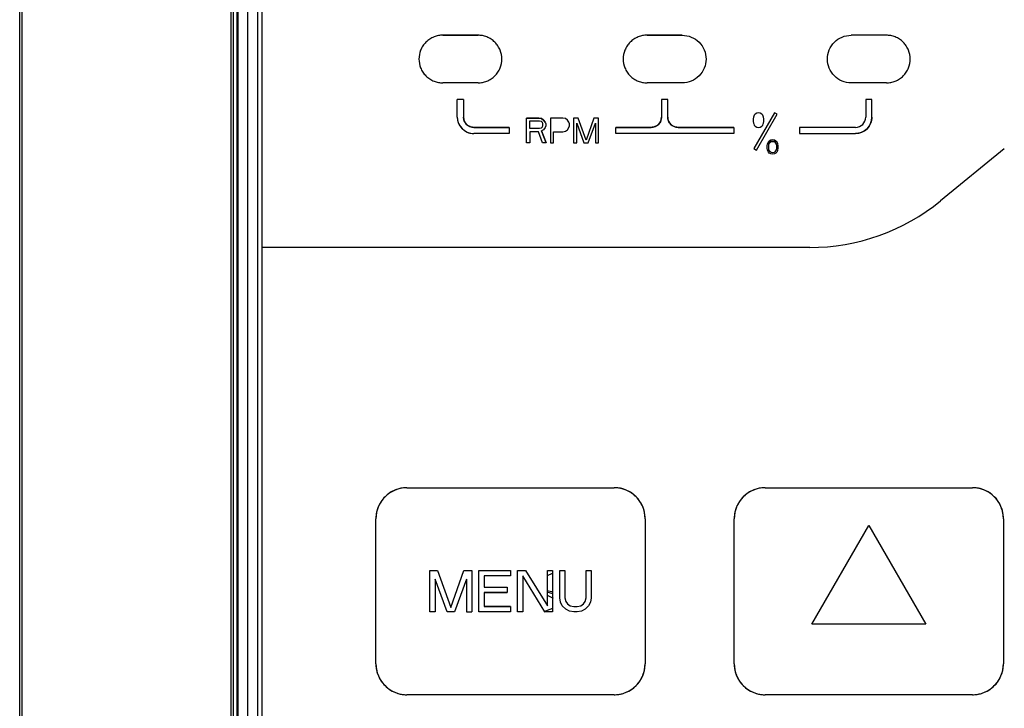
# Model space of a CAD drawing. Header units: millimetres. Extents: x 0 to 423, y 0 to 297.
# Tile 6 of 41: x 117 to 127, y 198 to 205. Entities that reach past the tile are written whole.
import ezdxf

# ---------------------------------------------------------------- set-up
doc = ezdxf.new("R2010")
doc.units = ezdxf.units.MM
doc.layers.add('实线', color=2, linetype='Continuous', lineweight=25)

msp = doc.modelspace()

# ---------------------------------------------------------------- linework, layer by layer
at = {"layer": '实线', "color": 2, "linetype": 'Continuous', "lineweight": 25, "true_color": 0xffff00}
for p, q in [((117.4039, 189.2466), (117.4039, 216.1281)), ((117.4263, 189.2116), (117.4263, 216.1281)), ((119.4437, 211.5892), (119.4436, 192.1794)), ((119.4644, 211.5786), (119.4644, 192.1786)), ((119.5044, 192.1786), (119.5044, 211.5786)), ((119.6039, 211.5725), (119.6039, 192.1725)), ((119.7039, 192.1725), (119.7039, 211.5725)), ((119.7439, 202.6124), (119.7439, 211.5324)), ((119.5092, 206.7486), (119.5092, 197.7486)), ((121.8299, 204.6624), (121.4899, 204.6624)), ((121.4899, 204.6623), (121.8299, 204.6623)), ((123.8019, 204.6624), (123.4619, 204.6624)), ((123.4619, 204.6623), (123.4619, 204.6624)), ((123.4619, 204.6623), (123.8019, 204.6623)), ((123.8019, 204.6623), (123.8019, 204.6624)), ((125.4339, 204.6624), (125.4339, 204.6623)), ((125.7739, 204.6624), (125.4339, 204.6624)), ((125.7739, 204.6623), (125.4339, 204.6623)), ((124.0319, 204.4323), (124.0319, 204.4324)), ((121.8299, 204.2023), (121.4899, 204.2023)), ((123.8019, 204.2023), (123.4619, 204.2023)), ((123.8019, 204.2023), (123.8019, 204.2024)), ((125.7739, 204.2023), (125.4339, 204.2023)), ((121.6899, 204.0424), (121.6299, 204.0424)), ((121.6299, 203.8724), (121.6299, 204.0424)), ((121.6899, 204.0424), (121.6299, 204.0424)), ((121.6899, 204.0424), (121.6899, 203.8724)), ((123.6619, 204.0424), (123.6019, 204.0424)), ((123.6019, 204.0424), (123.6019, 203.8724)), ((123.6619, 204.0424), (123.6019, 204.0424)), ((123.6619, 203.8724), (123.6619, 204.0424)), ((125.5739, 204.0424), (125.5739, 203.8724)), ((125.6339, 204.0424), (125.5739, 204.0424)), ((125.6339, 203.8724), (125.6339, 204.0424)), ((123.6019, 203.8724), (123.6019, 203.8724)), ((123.6619, 203.8724), (123.6619, 203.8724)), ((124.4894, 203.8707), (124.4865, 203.8558)), ((124.4923, 203.8797), (124.4894, 203.8707)), ((124.4981, 203.8916), (124.4923, 203.8797)), ((124.6935, 203.9135), (124.4935, 203.5671)), ((124.5068, 203.9005), (124.4981, 203.8916)), ((124.5212, 203.9095), (124.5068, 203.9005)), ((124.5195, 203.5521), (124.7195, 203.8985)), ((124.5385, 203.9124), (124.5212, 203.9095)), ((124.5559, 203.9095), (124.5385, 203.9124)), ((124.5703, 203.9005), (124.5559, 203.9095)), ((124.579, 203.8916), (124.5703, 203.9005)), ((124.5848, 203.8797), (124.579, 203.8916)), ((124.5877, 203.8707), (124.5848, 203.8797)), ((124.5905, 203.8558), (124.5877, 203.8707)), ((124.7195, 203.8985), (124.6935, 203.9135)), ((125.6339, 203.8724), (125.6339, 203.8724)), ((122.1299, 203.7724), (121.7899, 203.7724)), ((121.7899, 203.7724), (122.1299, 203.7724)), ((122.1299, 203.7724), (122.1299, 203.7724)), ((122.1299, 203.7724), (122.1299, 203.7124)), ((122.2989, 203.8624), (122.2989, 203.8624)), ((122.4187, 203.8624), (122.2989, 203.8624)), ((122.2989, 203.6224), (122.2989, 203.8624)), ((122.2989, 203.8624), (122.4187, 203.8624)), ((122.3288, 203.8369), (122.4237, 203.8369)), ((122.3288, 203.7603), (122.3288, 203.8369)), ((122.4437, 203.8573), (122.4187, 203.8624)), ((122.4187, 203.8624), (122.4437, 203.8573)), ((122.4237, 203.8369), (122.4387, 203.8318)), ((122.4387, 203.8318), (122.4487, 203.8216)), ((122.4487, 203.7756), (122.4387, 203.7654)), ((122.4636, 203.842), (122.4437, 203.8573)), ((122.4437, 203.8573), (122.4636, 203.842)), ((122.4487, 203.8216), (122.4536, 203.8062)), ((122.4536, 203.7909), (122.4487, 203.7756)), ((122.4536, 203.8062), (122.4536, 203.7909)), ((122.4786, 203.8216), (122.4636, 203.842)), ((122.4636, 203.842), (122.4786, 203.8216)), ((122.4786, 203.7705), (122.4636, 203.7501)), ((122.4786, 203.8216), (122.4786, 203.8216)), ((122.4786, 203.8216), (122.4836, 203.8062)), ((122.4836, 203.7858), (122.4786, 203.7705)), ((122.4836, 203.8062), (122.4836, 203.8063)), ((122.4836, 203.8062), (122.4836, 203.7858)), ((122.5285, 203.8624), (122.5285, 203.6224)), ((122.6484, 203.8624), (122.5285, 203.8624)), ((122.6733, 203.8573), (122.6484, 203.8624)), ((122.6933, 203.842), (122.6733, 203.8573)), ((122.7083, 203.8216), (122.6933, 203.842)), ((122.6933, 203.7501), (122.7083, 203.7705)), ((122.7133, 203.8063), (122.7083, 203.8216)), ((122.7083, 203.7705), (122.7133, 203.7858)), ((122.7133, 203.7858), (122.7133, 203.8063)), ((122.7532, 203.8624), (122.7532, 203.6224)), ((122.7982, 203.8624), (122.7532, 203.8624)), ((122.7832, 203.8114), (122.8531, 203.6224)), ((122.7832, 203.6224), (122.7832, 203.8114)), ((122.873, 203.648), (122.7982, 203.8624)), ((122.9479, 203.8624), (122.873, 203.648)), ((122.893, 203.6224), (122.9629, 203.8114)), ((122.9929, 203.8624), (122.9479, 203.8624)), ((122.9629, 203.8114), (122.9629, 203.6224)), ((122.9929, 203.6224), (122.9929, 203.8624)), ((123.1619, 203.7724), (123.5019, 203.7724)), ((123.1619, 203.7124), (123.1619, 203.7724)), ((123.1619, 203.7724), (123.1619, 203.7724)), ((123.5019, 203.7724), (123.1619, 203.7724)), ((123.5019, 203.7724), (123.5019, 203.7724)), ((123.7619, 203.7724), (124.3019, 203.7724)), ((124.3019, 203.7724), (123.7619, 203.7724)), ((124.3019, 203.7724), (124.3019, 203.7124)), ((124.3019, 203.7724), (124.3019, 203.7724)), ((124.4865, 203.8558), (124.4865, 203.829)), ((124.4865, 203.829), (124.4894, 203.8141)), ((124.4894, 203.8141), (124.4923, 203.8052)), ((124.4923, 203.8052), (124.4981, 203.7933)), ((124.4981, 203.7933), (124.5068, 203.7843)), ((124.5068, 203.7843), (124.5212, 203.7754)), ((124.5212, 203.7754), (124.5385, 203.7724)), ((124.5385, 203.7724), (124.5559, 203.7754)), ((124.5559, 203.7754), (124.5703, 203.7843)), ((124.5703, 203.7843), (124.579, 203.7933)), ((124.579, 203.7933), (124.5848, 203.8052)), ((124.5848, 203.8052), (124.5877, 203.8141)), ((124.5877, 203.8141), (124.5905, 203.829)), ((124.5905, 203.829), (124.5905, 203.8558)), ((125.4739, 203.7724), (124.9339, 203.7724)), ((124.9339, 203.7724), (124.9339, 203.7124)), ((122.1299, 203.7124), (121.7899, 203.7124)), ((122.4237, 203.7603), (122.3288, 203.7603)), ((122.4137, 203.7297), (122.3288, 203.7297)), ((122.3288, 203.7297), (122.3288, 203.6224)), ((122.4536, 203.6224), (122.4137, 203.7297)), ((122.4387, 203.7654), (122.4237, 203.7603)), ((122.4636, 203.7501), (122.4437, 203.7399)), ((122.4886, 203.6224), (122.4437, 203.7399)), ((122.4437, 203.7399), (122.4886, 203.6224)), ((122.5585, 203.7297), (122.6484, 203.7297)), ((122.5585, 203.6224), (122.5585, 203.7297)), ((122.6484, 203.7297), (122.6733, 203.7348)), ((122.6733, 203.7348), (122.6933, 203.7501)), ((124.3019, 203.7124), (123.1619, 203.7124)), ((124.9339, 203.7124), (125.4739, 203.7124)), ((125.4739, 203.7124), (125.4739, 203.7124)), ((122.3288, 203.6224), (122.2989, 203.6224)), ((122.4886, 203.6224), (122.4536, 203.6224)), ((122.4886, 203.6224), (122.4886, 203.6224)), ((122.5285, 203.6224), (122.5585, 203.6224)), ((122.7532, 203.6224), (122.7832, 203.6224)), ((122.8531, 203.6224), (122.893, 203.6224)), ((122.9629, 203.6224), (122.9929, 203.6224)), ((124.6225, 203.5958), (124.6254, 203.6107)), ((124.6225, 203.5958), (124.6225, 203.5958)), ((124.6225, 203.569), (124.6225, 203.5958)), ((124.6254, 203.6107), (124.6283, 203.6197)), ((124.6254, 203.6107), (124.6254, 203.6107)), ((124.6341, 203.6316), (124.6283, 203.6197)), ((124.6283, 203.6197), (124.6341, 203.6316)), ((124.6283, 203.6197), (124.6283, 203.6197)), ((124.6428, 203.6405), (124.6341, 203.6316)), ((124.6341, 203.6316), (124.6428, 203.6405)), ((124.637, 203.5928), (124.6399, 203.6107)), ((124.637, 203.572), (124.637, 203.5928)), ((124.6399, 203.6107), (124.6514, 203.6286)), ((124.6572, 203.6495), (124.6428, 203.6405)), ((124.6428, 203.6405), (124.6572, 203.6494)), ((124.6514, 203.6286), (124.6601, 203.6345)), ((124.6745, 203.6524), (124.6572, 203.6495)), ((124.6572, 203.6494), (124.6745, 203.6524)), ((124.6601, 203.6345), (124.6745, 203.6375)), ((124.6919, 203.6495), (124.6745, 203.6524)), ((124.6745, 203.6524), (124.6919, 203.6494)), ((124.6745, 203.6375), (124.689, 203.6345)), ((124.689, 203.6345), (124.6977, 203.6286)), ((124.7063, 203.6405), (124.6919, 203.6495)), ((124.6919, 203.6494), (124.7063, 203.6405)), ((124.6977, 203.6286), (124.7092, 203.6107)), ((124.715, 203.6316), (124.7063, 203.6405)), ((124.7063, 203.6405), (124.715, 203.6316)), ((124.7092, 203.6107), (124.7121, 203.5928)), ((124.7121, 203.5928), (124.7121, 203.572)), ((124.7208, 203.6197), (124.715, 203.6316)), ((124.715, 203.6316), (124.7208, 203.6197)), ((124.7208, 203.6197), (124.7208, 203.6197)), ((124.7208, 203.6197), (124.7237, 203.6107)), ((124.7237, 203.6107), (124.7237, 203.6107)), ((124.7237, 203.6107), (124.7265, 203.5958)), ((124.7265, 203.5958), (124.7265, 203.5958)), ((124.7265, 203.5958), (124.7265, 203.569)), ((124.4935, 203.5671), (124.5195, 203.5521)), ((124.6225, 203.569), (124.6225, 203.569)), ((124.6254, 203.5541), (124.6225, 203.569)), ((124.6283, 203.5452), (124.6254, 203.5541)), ((124.6341, 203.5333), (124.6283, 203.5452)), ((124.6428, 203.5243), (124.6341, 203.5333)), ((124.6399, 203.5541), (124.637, 203.572)), ((124.6514, 203.5362), (124.6399, 203.5541)), ((124.6572, 203.5154), (124.6428, 203.5243)), ((124.6601, 203.5303), (124.6514, 203.5362)), ((124.6745, 203.5124), (124.6572, 203.5154)), ((124.6745, 203.5273), (124.6601, 203.5303)), ((124.689, 203.5303), (124.6745, 203.5273)), ((124.6919, 203.5154), (124.6745, 203.5124)), ((124.6977, 203.5362), (124.689, 203.5303)), ((124.7063, 203.5243), (124.6919, 203.5154)), ((124.7092, 203.5541), (124.6977, 203.5362)), ((124.715, 203.5333), (124.7063, 203.5243)), ((124.7121, 203.572), (124.7092, 203.5541)), ((124.7208, 203.5452), (124.715, 203.5333)), ((124.7237, 203.5541), (124.7208, 203.5452)), ((124.7265, 203.569), (124.7237, 203.5541)), ((124.7265, 203.569), (124.7265, 203.569)), ((126.9124, 203.5636), (126.2953, 203.0613)), ((126.9124, 203.5636), (126.2953, 203.0613)), ((119.7439, 192.2124), (119.7439, 202.6124)), ((125.0328, 202.6124), (119.7439, 202.6124)), ((119.7439, 202.6124), (119.7439, 202.6124)), ((125.0328, 202.6124), (119.7439, 202.6124)), ((121.1439, 200.2924), (123.1439, 200.2924)), ((121.1439, 200.2924), (123.1439, 200.2924)), ((124.6039, 200.2924), (126.6039, 200.2924)), ((124.6039, 200.2924), (126.6039, 200.2924)), ((120.8439, 198.5924), (120.8439, 199.9924)), ((123.4439, 199.9924), (123.4439, 198.5924)), ((124.3039, 198.5924), (124.3039, 199.9924)), ((126.9039, 199.9924), (126.9039, 198.5924)), ((125.0539, 198.9748), (125.6039, 199.9275)), ((125.0539, 198.9749), (125.6039, 199.9275)), ((125.58, 199.8862), (125.58, 199.8862)), ((125.5874, 199.8989), (125.5873, 199.8989)), ((125.6039, 199.9275), (126.1539, 198.9748)), ((125.6039, 199.9275), (126.1539, 198.9749)), ((125.6039, 199.9275), (125.6039, 199.9275)), ((121.3639, 199.4924), (121.3639, 199.4924)), ((121.3639, 199.4924), (121.4402, 199.4924)), ((121.3639, 199.0924), (121.3639, 199.4924)), ((121.3639, 199.4924), (121.4402, 199.4924)), ((121.4402, 199.4924), (121.5673, 199.135)), ((121.4402, 199.4924), (121.5673, 199.1349)), ((121.5673, 199.135), (121.6945, 199.4924)), ((121.5673, 199.1349), (121.6945, 199.4924)), ((121.6945, 199.4924), (121.7708, 199.4924)), ((121.6945, 199.4924), (121.7708, 199.4924)), ((121.7708, 199.4924), (121.7708, 199.4924)), ((121.7708, 199.4924), (121.7708, 199.0924)), ((121.8387, 199.0924), (121.8387, 199.4924)), ((121.8387, 199.4924), (122.1439, 199.4924)), ((122.1439, 199.4924), (122.1439, 199.4414)), ((122.2117, 199.0924), (122.2117, 199.4924)), ((122.2117, 199.4924), (122.288, 199.4924)), ((122.288, 199.4924), (122.5, 199.152)), ((122.5, 199.152), (122.5, 199.4924)), ((122.5, 199.4924), (122.5508, 199.4924)), ((122.5508, 199.4924), (122.5508, 199.0924)), ((122.6187, 199.4924), (122.6187, 199.4924)), ((122.6187, 199.4924), (122.6695, 199.4924)), ((122.6187, 199.4924), (122.6695, 199.4924)), ((122.6187, 199.2286), (122.6187, 199.4924)), ((122.6695, 199.4924), (122.6695, 199.4924)), ((122.6695, 199.4924), (122.6695, 199.2286)), ((122.873, 199.4924), (122.9239, 199.4924)), ((122.873, 199.4924), (122.873, 199.4924)), ((122.873, 199.4924), (122.9239, 199.4924)), ((122.873, 199.2286), (122.873, 199.4924)), ((122.9239, 199.4924), (122.9239, 199.4924)), ((122.9239, 199.4924), (122.9239, 199.2286)), ((121.5334, 199.0924), (121.4147, 199.4073)), ((121.4147, 199.4073), (121.4147, 199.0924)), ((121.72, 199.4073), (121.6013, 199.0924)), ((121.72, 199.4073), (121.72, 199.0924)), ((122.1439, 199.4414), (121.8895, 199.4414)), ((121.8895, 199.4414), (121.8895, 199.3307)), ((122.4745, 199.0924), (122.2626, 199.4414)), ((122.2626, 199.4414), (122.2626, 199.0924)), ((122.5, 199.445), (122.5508, 199.4675)), ((121.8895, 199.3307), (122.11, 199.3307)), ((122.11, 199.3307), (122.11, 199.2797)), ((122.4943, 199.2989), (122.5425, 199.2894)), ((122.11, 199.2797), (121.8895, 199.2797)), ((121.8895, 199.2797), (121.8895, 199.2796)), ((121.8895, 199.2796), (122.11, 199.2796)), ((121.8895, 199.2796), (121.8895, 199.1435)), ((122.11, 199.2797), (122.11, 199.2796)), ((122.4938, 199.2855), (122.5508, 199.2709)), ((122.5579, 199.2214), (122.5, 199.2503)), ((122.6271, 199.186), (122.6187, 199.2286)), ((122.6695, 199.2286), (122.678, 199.1945)), ((122.6695, 199.2286), (122.678, 199.1945)), ((122.8645, 199.1945), (122.873, 199.2286)), ((122.8645, 199.1945), (122.873, 199.2286)), ((122.9239, 199.2286), (122.9154, 199.186)), ((121.8895, 199.1435), (122.1439, 199.1435)), ((121.8895, 199.1435), (121.8895, 199.1434)), ((122.1439, 199.1434), (121.8895, 199.1434)), ((122.1439, 199.1434), (122.1439, 199.1435)), ((122.1439, 199.1434), (122.1439, 199.0924)), ((122.6441, 199.152), (122.6271, 199.186)), ((122.678, 199.1179), (122.6441, 199.152)), ((122.678, 199.1945), (122.695, 199.169)), ((122.678, 199.1945), (122.695, 199.169)), ((122.7119, 199.1009), (122.678, 199.1179)), ((122.695, 199.169), (122.7204, 199.152)), ((122.695, 199.169), (122.7204, 199.152)), ((122.7204, 199.152), (122.7543, 199.1435)), ((122.7204, 199.152), (122.7543, 199.1434)), ((122.7543, 199.1435), (122.7882, 199.1435)), ((122.7543, 199.1434), (122.7882, 199.1434)), ((122.7882, 199.1435), (122.8221, 199.152)), ((122.7882, 199.1434), (122.8221, 199.152)), ((122.8221, 199.152), (122.8476, 199.169)), ((122.8221, 199.152), (122.8476, 199.169)), ((122.8645, 199.1179), (122.8306, 199.1009)), ((122.8476, 199.169), (122.8645, 199.1945)), ((122.8476, 199.169), (122.8645, 199.1945)), ((122.8984, 199.152), (122.8645, 199.1179)), ((122.9154, 199.186), (122.8984, 199.152)), ((121.4147, 199.0924), (121.3639, 199.0924)), ((121.6013, 199.0924), (121.5334, 199.0924)), ((121.72, 199.0924), (121.7708, 199.0924)), ((122.1439, 199.0924), (121.8387, 199.0924)), ((122.2626, 199.0924), (122.2117, 199.0924)), ((122.5508, 199.0924), (122.4745, 199.0924)), ((122.7543, 199.0924), (122.7119, 199.1009)), ((122.7882, 199.0924), (122.7543, 199.0924)), ((122.8306, 199.1009), (122.7882, 199.0924)), ((125.0539, 198.9749), (125.0539, 198.9749)), ((126.1539, 198.9748), (125.0539, 198.9748)), ((126.1539, 198.9749), (126.1539, 198.9748)), ((123.1439, 198.2924), (121.1439, 198.2924)), ((126.6039, 198.2924), (124.6039, 198.2924))]:
    msp.add_line(p, q, dxfattribs=at)
for centre, radius, start, end in [((121.7899, 203.8724), 0.16, 180.00001, 268.48889), ((121.7899, 203.8724), 0.1, 180.00001, 270.00001), ((123.5019, 203.8724), 0.1, 269.99999, 359.99999), ((123.7619, 203.8724), 0.1, 180.00001, 270.00001), ((125.4739, 203.8724), 0.16, 269.99999, 359.99999), ((125.4739, 203.8724), 0.1, 269.99999, 359.99999), ((125.0328, 204.6124), 2, 270, 309.14397), ((121.1439, 199.9924), 0.3, 89.99999, 179.99999), ((123.1439, 199.9924), 0.3, 0.00001, 90.00001), ((124.6039, 199.9924), 0.3, 89.99999, 179.99999), ((126.6039, 199.9924), 0.3, 0.00001, 90.00001), ((121.1439, 198.5924), 0.3, 180.00001, 270.00001), ((123.1439, 198.5924), 0.3, 269.99999, 359.99999), ((124.6039, 198.5924), 0.3, 180.00001, 270.00001), ((126.6039, 198.5924), 0.3, 269.99999, 359.99999)]:
    msp.add_arc(centre, radius, start, end, dxfattribs=at)
for points, knots in [([(121.4899, 204.6623), (121.4826, 204.6622), (121.4682, 204.6618), (121.4467, 204.6586), (121.4257, 204.6536), (121.3972, 204.6438), (121.3627, 204.626), (121.3262, 204.5961), (121.2962, 204.5596), (121.2685, 204.5059), (121.2543, 204.4323), (121.2685, 204.3588), (121.2962, 204.3052), (121.3261, 204.2686), (121.3626, 204.2387), (121.4035, 204.2177), (121.4465, 204.2046), (121.4754, 204.2031), (121.4899, 204.2023)], [0, 0, 0, 0, 0.03017, 0.060089, 0.090026, 0.120251, 0.185236, 0.25037, 0.315356, 0.38049, 0.500066, 0.619641, 0.684627, 0.749761, 0.814746, 0.879881, 0.939904, 1, 1, 1, 1]), ([(121.8299, 204.2023), (121.8371, 204.2025), (121.8516, 204.2029), (121.873, 204.2061), (121.8941, 204.2111), (121.9226, 204.2209), (121.9571, 204.2387), (121.9936, 204.2686), (122.0235, 204.3051), (122.0512, 204.3588), (122.0655, 204.4323), (122.0513, 204.5059), (122.0235, 204.5595), (121.9936, 204.5961), (121.9571, 204.626), (121.9162, 204.647), (121.8732, 204.66), (121.8443, 204.6616), (121.8299, 204.6623)], [0, 0, 0, 0, 0.03017, 0.060089, 0.090026, 0.120251, 0.185236, 0.25037, 0.315356, 0.38049, 0.500066, 0.619641, 0.684627, 0.749761, 0.814746, 0.879881, 0.939904, 1, 1, 1, 1]), ([(123.4619, 204.6623), (123.4546, 204.6622), (123.4402, 204.6618), (123.4187, 204.6586), (123.3977, 204.6536), (123.3692, 204.6438), (123.3347, 204.626), (123.2982, 204.5961), (123.2682, 204.5596), (123.2405, 204.5059), (123.2263, 204.4323), (123.2405, 204.3588), (123.2682, 204.3052), (123.2981, 204.2686), (123.3346, 204.2387), (123.3755, 204.2177), (123.4185, 204.2046), (123.4474, 204.2031), (123.4619, 204.2023)], [0, 0, 0, 0, 0.03017, 0.060089, 0.090026, 0.120251, 0.185236, 0.25037, 0.315356, 0.38049, 0.500066, 0.619641, 0.684627, 0.749761, 0.814746, 0.879881, 0.939904, 1, 1, 1, 1]), ([(123.8019, 204.6623), (123.832, 204.6623), (123.8621, 204.6564), (123.9177, 204.6333), (123.9432, 204.6163), (123.9858, 204.5737), (124.0028, 204.5482), (124.0259, 204.4925), (124.0319, 204.4625), (124.0319, 204.4022), (124.0259, 204.3721), (124.0028, 204.3165), (123.9858, 204.291), (123.9432, 204.2484), (123.9177, 204.2314), (123.8621, 204.2083), (123.832, 204.2023), (123.8019, 204.2023)], [0, 0, 0, 0, 0.125, 0.125, 0.25, 0.25, 0.375, 0.375, 0.5, 0.5, 0.625, 0.625, 0.75, 0.75, 0.875, 0.875, 1, 1, 1, 1]), ([(125.4339, 204.2023), (125.4038, 204.2023), (125.3737, 204.2083), (125.318, 204.2314), (125.2925, 204.2484), (125.2499, 204.291), (125.2329, 204.3165), (125.2099, 204.3721), (125.2039, 204.4022), (125.2039, 204.4625), (125.2099, 204.4925), (125.2329, 204.5482), (125.2499, 204.5737), (125.2925, 204.6163), (125.318, 204.6333), (125.3737, 204.6564), (125.4038, 204.6623), (125.4339, 204.6623)], [0, 0, 0, 0, 0.125, 0.125, 0.25, 0.25, 0.375, 0.375, 0.5, 0.5, 0.625, 0.625, 0.75, 0.75, 0.875, 0.875, 1, 1, 1, 1]), ([(125.7739, 204.2023), (125.7811, 204.2025), (125.7956, 204.2029), (125.817, 204.2061), (125.8381, 204.2111), (125.8666, 204.2209), (125.9011, 204.2387), (125.9376, 204.2686), (125.9675, 204.3051), (125.9952, 204.3588), (126.0095, 204.4323), (125.9953, 204.5059), (125.9675, 204.5595), (125.9376, 204.5961), (125.9011, 204.626), (125.8602, 204.647), (125.8172, 204.66), (125.7883, 204.6616), (125.7739, 204.6623)], [0, 0, 0, 0, 0.03017, 0.060089, 0.090026, 0.120251, 0.185236, 0.25037, 0.315356, 0.38049, 0.500066, 0.619641, 0.684627, 0.749761, 0.814746, 0.879881, 0.939904, 1, 1, 1, 1]), ([(121.6299, 203.8724), (121.63, 203.8674), (121.6303, 203.8573), (121.6325, 203.8424), (121.636, 203.8277), (121.6428, 203.8079), (121.6551, 203.7839), (121.6759, 203.7585), (121.7014, 203.7377), (121.7298, 203.7231), (121.7597, 203.714), (121.7798, 203.713), (121.7899, 203.7124)], [0, 0, 0, 0, 0.060243, 0.119999, 0.179808, 0.240207, 0.369955, 0.500129, 0.629877, 0.760052, 0.879922, 1, 1, 1, 1]), ([(121.7899, 203.7724), (121.7857, 203.7726), (121.7773, 203.7729), (121.7649, 203.7753), (121.7505, 203.78), (121.7346, 203.7882), (121.7187, 203.8012), (121.7057, 203.8171), (121.6966, 203.8349), (121.6909, 203.8536), (121.6902, 203.8661), (121.6899, 203.8724)], [0, 0, 0, 0, 0.080115, 0.159741, 0.240152, 0.369781, 0.500092, 0.629721, 0.760033, 0.87985, 1, 1, 1, 1]), ([(123.6019, 203.8724), (123.6017, 203.8682), (123.6014, 203.8599), (123.599, 203.8475), (123.5943, 203.8331), (123.5861, 203.8171), (123.5731, 203.8013), (123.5572, 203.7882), (123.5394, 203.7791), (123.5207, 203.7734), (123.5082, 203.7727), (123.5019, 203.7724)], [0, 0, 0, 0, 0.080115, 0.159741, 0.240152, 0.369781, 0.500092, 0.629721, 0.760033, 0.87985, 1, 1, 1, 1]), ([(123.7619, 203.7724), (123.7577, 203.7726), (123.7493, 203.7729), (123.7369, 203.7753), (123.7225, 203.78), (123.7066, 203.7882), (123.6907, 203.8012), (123.6777, 203.8171), (123.6686, 203.8349), (123.6629, 203.8536), (123.6622, 203.8661), (123.6619, 203.8724)], [0, 0, 0, 0, 0.080115, 0.159741, 0.240152, 0.369781, 0.500092, 0.629721, 0.760033, 0.87985, 1, 1, 1, 1]), ([(125.6339, 203.8724), (125.6339, 203.8305), (125.6166, 203.7889), (125.5574, 203.7297), (125.5158, 203.7124), (125.4739, 203.7124)], [0, 0, 0, 0, 0.5, 0.5, 1, 1, 1, 1]), ([(121.1439, 200.2924), (121.1363, 200.2923), (121.1212, 200.2919), (121.0987, 200.2893), (121.0766, 200.2851), (121.0548, 200.2792), (121.0213, 200.2674), (120.978, 200.245), (120.9303, 200.206), (120.8913, 200.1584), (120.8666, 200.1106), (120.8525, 200.0672), (120.8452, 200.0301), (120.8443, 200.005), (120.8439, 199.9924)], [0, 0, 0, 0, 0.048277, 0.096159, 0.14392, 0.191837, 0.240186, 0.370003, 0.500048, 0.629866, 0.759911, 0.840105, 0.919707, 1, 1, 1, 1]), ([(123.4439, 199.9924), (123.4437, 200), (123.4434, 200.0151), (123.4408, 200.0376), (123.4366, 200.0597), (123.4306, 200.0815), (123.4188, 200.115), (123.3965, 200.1583), (123.3575, 200.206), (123.3098, 200.245), (123.262, 200.2697), (123.2187, 200.2838), (123.1816, 200.2911), (123.1565, 200.292), (123.1439, 200.2924)], [0, 0, 0, 0, 0.048277, 0.096159, 0.14392, 0.191837, 0.240186, 0.370003, 0.500048, 0.629866, 0.759911, 0.840105, 0.919707, 1, 1, 1, 1]), ([(124.6039, 200.2924), (124.5963, 200.2923), (124.5812, 200.2919), (124.5587, 200.2893), (124.5366, 200.2851), (124.5148, 200.2792), (124.4813, 200.2674), (124.438, 200.245), (124.3903, 200.206), (124.3513, 200.1584), (124.3266, 200.1106), (124.3125, 200.0672), (124.3052, 200.0301), (124.3043, 200.005), (124.3039, 199.9924)], [0, 0, 0, 0, 0.0482774, 0.0961591, 0.1439201, 0.1918374, 0.2401856, 0.370003, 0.5000481, 0.6298656, 0.7599108, 0.8401054, 0.919707, 1, 1, 1, 1]), ([(126.9039, 199.9924), (126.9037, 200), (126.9034, 200.0151), (126.9008, 200.0376), (126.8966, 200.0597), (126.8906, 200.0815), (126.8788, 200.115), (126.8565, 200.1583), (126.8175, 200.206), (126.7698, 200.245), (126.722, 200.2697), (126.6787, 200.2838), (126.6416, 200.2911), (126.6165, 200.292), (126.6039, 200.2924)], [0, 0, 0, 0, 0.048277, 0.096159, 0.14392, 0.191837, 0.240186, 0.370003, 0.500048, 0.629866, 0.759911, 0.840105, 0.919707, 1, 1, 1, 1]), ([(122.473, 199.0908), (122.4731, 199.0909), (122.4804, 199.0996), (122.5019, 199.1108), (122.5281, 199.1224), (122.5455, 199.1243), (122.5508, 199.1249)], [0, 0, 0, 0, 0.0049616, 0.39608, 0.8132047, 1, 1, 1, 1]), ([(120.8439, 198.5924), (120.844, 198.5848), (120.8444, 198.5697), (120.847, 198.5473), (120.8512, 198.5251), (120.8571, 198.5033), (120.8689, 198.4698), (120.8913, 198.4265), (120.9303, 198.3789), (120.9779, 198.3398), (121.0257, 198.3152), (121.069, 198.3011), (121.1062, 198.2937), (121.1313, 198.2929), (121.1439, 198.2924)], [0, 0, 0, 0, 0.048277, 0.096159, 0.14392, 0.191837, 0.240186, 0.370003, 0.500048, 0.629866, 0.759911, 0.840105, 0.919707, 1, 1, 1, 1]), ([(123.1439, 198.2924), (123.1514, 198.2926), (123.1665, 198.2929), (123.189, 198.2955), (123.2112, 198.2997), (123.233, 198.3057), (123.2665, 198.3175), (123.3098, 198.3398), (123.3574, 198.3788), (123.3965, 198.4265), (123.4211, 198.4743), (123.4352, 198.5176), (123.4425, 198.5547), (123.4434, 198.5798), (123.4439, 198.5924)], [0, 0, 0, 0, 0.048277, 0.096159, 0.14392, 0.191837, 0.240186, 0.370003, 0.500048, 0.629866, 0.759911, 0.840105, 0.919707, 1, 1, 1, 1]), ([(124.3039, 198.5924), (124.304, 198.5848), (124.3044, 198.5697), (124.307, 198.5473), (124.3112, 198.5251), (124.3171, 198.5033), (124.3289, 198.4698), (124.3513, 198.4265), (124.3903, 198.3789), (124.4379, 198.3398), (124.4857, 198.3152), (124.529, 198.3011), (124.5662, 198.2937), (124.5913, 198.2929), (124.6039, 198.2924)], [0, 0, 0, 0, 0.048277, 0.096159, 0.14392, 0.191837, 0.240186, 0.370003, 0.500048, 0.629866, 0.759911, 0.840105, 0.919707, 1, 1, 1, 1]), ([(126.6039, 198.2924), (126.6114, 198.2926), (126.6265, 198.2929), (126.649, 198.2955), (126.6712, 198.2997), (126.693, 198.3057), (126.7265, 198.3175), (126.7698, 198.3398), (126.8174, 198.3788), (126.8565, 198.4265), (126.8811, 198.4743), (126.8952, 198.5176), (126.9025, 198.5547), (126.9034, 198.5798), (126.9039, 198.5924)], [0, 0, 0, 0, 0.048277, 0.096159, 0.14392, 0.191837, 0.240186, 0.370003, 0.500048, 0.629866, 0.759911, 0.840105, 0.919707, 1, 1, 1, 1])]:
    msp.add_open_spline(points, degree=3, knots=knots, dxfattribs=at)

doc.saveas('drawing.dxf')
